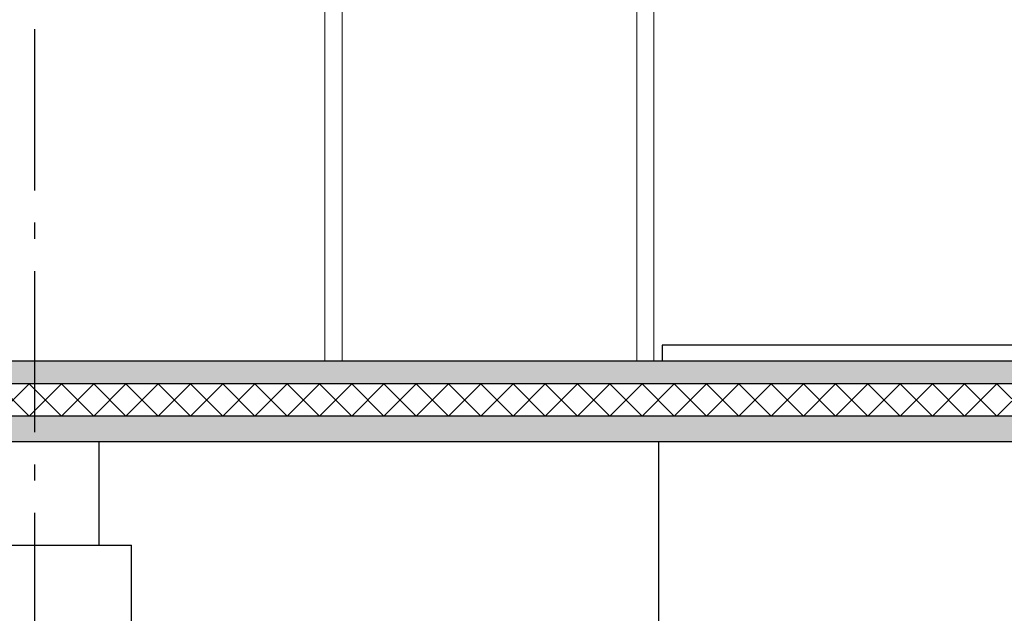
# Model space of a CAD drawing. Header units: millimetres. Extents: x -8544 to 51179, y -2070 to 39312.
# Tile 150 of 165: x 38971 to 42023, y 3038 to 4880. Entities that reach past the tile are written whole.
import ezdxf
from ezdxf.enums import TextEntityAlignment as Align

# ---------------------------------------------------------------- set-up
doc = ezdxf.new("R2010")
doc.units = ezdxf.units.MM
doc.header["$LTSCALE"] = 0.5
doc.header["$MEASUREMENT"] = 0
doc.linetypes.add('Akselinje', pattern=[1500, 1000, -200, 100, -200])
doc.linetypes.add('PLINE', pattern=[0])
for name, color, linetype in [('216- Direkte fundamentering', 7, 'Continuous'), ('252- Gulv på grunn_ bunnplate', 7, 'Continuous'), ('252- Gulv på grunn_ bunnplate (Skravur)', 7, 'Continuous'), ('255- Gulvoverflate(Nye konstruksjoner)', 7, 'Continuous'), ('82-- Modullinjer', 7, 'Continuous')]:
    doc.layers.add(name, color=color, linetype=linetype)
doc.layers.add('244- Vinduer_ dører_ foldevegger(Nye konstruksjoner)', color=7, linetype='Continuous', lineweight=0)
doc.styles.add('GENERATED_STYLE_1', font='arial.ttf')
pattern_1 = [(0, (0, 0), (0, 311.7692), [30, -150]), (0, (90, 155.9), (0, 311.7692), [30, -150]), (60, (0, 0), (-270, 155.8846), [30, -150]), (60, (180, 0), (-270, 155.8846), [30, -150]), (120, (30, 0), (270, 155.8846), [30, -150]), (120, (210, 0), (270, 155.8846), [30, -150]), (0, (0, 30), (0, 60), [0, -60, 0, -90]), (45, (30, 30), (-42.42641, 42.42641), [0, -45, 0, -75])]

# ---------------------------------------------------------------- blocks, each defined once
blk = doc.blocks.new('*X18')
at = {"layer": '252- Gulv på grunn_ bunnplate (Skravur)', "linetype": 'PLINE'}
for p, q in [((38900, 3650), (39000, 3750)), ((39000, 3650), (38900, 3750)), ((39000, 3650), (39100, 3750)), ((39100, 3650), (39000, 3750)), ((39100, 3650), (39200, 3750)), ((39200, 3650), (39100, 3750)), ((39200, 3650), (39300, 3750)), ((39300, 3650), (39200, 3750)), ((39300, 3650), (39400, 3750)), ((39400, 3650), (39300, 3750)), ((39400, 3650), (39500, 3750)), ((39500, 3650), (39400, 3750)), ((39500, 3650), (39600, 3750)), ((39600, 3650), (39500, 3750)), ((39600, 3650), (39700, 3750)), ((39700, 3650), (39600, 3750)), ((39700, 3650), (39800, 3750)), ((39800, 3650), (39700, 3750)), ((39800, 3650), (39900, 3750)), ((39900, 3650), (39800, 3750)), ((39900, 3650), (40000, 3750)), ((40000, 3650), (39900, 3750)), ((40000, 3650), (40100, 3750)), ((40100, 3650), (40000, 3750)), ((40100, 3650), (40200, 3750)), ((40200, 3650), (40100, 3750)), ((40200, 3650), (40300, 3750)), ((40300, 3650), (40200, 3750)), ((40300, 3650), (40400, 3750)), ((40400, 3650), (40300, 3750)), ((40400, 3650), (40500, 3750)), ((40500, 3650), (40400, 3750)), ((40500, 3650), (40600, 3750)), ((40600, 3650), (40500, 3750)), ((40600, 3650), (40700, 3750)), ((40700, 3650), (40600, 3750)), ((40700, 3650), (40800, 3750)), ((40800, 3650), (40700, 3750)), ((40800, 3650), (40900, 3750)), ((40900, 3650), (40800, 3750)), ((40900, 3650), (41000, 3750)), ((41000, 3650), (40900, 3750)), ((41000, 3650), (41100, 3750)), ((41100, 3650), (41000, 3750)), ((41100, 3650), (41200, 3750)), ((41200, 3650), (41100, 3750)), ((41200, 3650), (41300, 3750)), ((41300, 3650), (41200, 3750)), ((41300, 3650), (41400, 3750)), ((41400, 3650), (41300, 3750)), ((41400, 3650), (41500, 3750)), ((41500, 3650), (41400, 3750)), ((41500, 3650), (41600, 3750)), ((41600, 3650), (41500, 3750)), ((41600, 3650), (41700, 3750)), ((41700, 3650), (41600, 3750)), ((41700, 3650), (41800, 3750)), ((41800, 3650), (41700, 3750)), ((41800, 3650), (41900, 3750)), ((41900, 3650), (41800, 3750)), ((41900, 3650), (42000, 3750)), ((42000, 3650), (41900, 3750)), ((42000, 3650), (42100, 3750)), ((42100, 3650), (42000, 3750))]:
    blk.add_line(p, q, dxfattribs=at)
blk = doc.blocks.new('Standard grid marker[6]', base_point=(39016.9, 12550))
at = {"layer": '82-- Modullinjer', "linetype": 'Akselinje'}
blk.add_line((39016.9, 12350), (39016.9, 1550), dxfattribs=at)
at = {"layer": '82-- Modullinjer', "style": 'GENERATED_STYLE_1'}
for tag, p in [('AC_MarkerText_1_0', (39016.9, 12887.5)), ('AC_MarkerText_1_1', (39016.9, 1187.5))]:
    blk.add_attdef(tag, text='', height=175, rotation=360, dxfattribs=at).set_placement(p, align=Align.TOP_CENTER)

msp = doc.modelspace()

# ---------------------------------------------------------------- hatches: boundary and pattern name
at = {"layer": '252- Gulv på grunn_ bunnplate (Skravur)', "linetype": 'Continuous'}
h = msp.add_hatch(dxfattribs=at)
h.set_pattern_fill('Betong_strukturell', color=256, style=0, pattern_type=2)
h.set_pattern_definition(pattern_1)
h.paths.add_polyline_path([(12116.9, 3750), (43797.4, 3750), (43797.4, 3820), (12116.9, 3820)])
h = msp.add_hatch(dxfattribs=at)
h.set_pattern_fill('Betong_strukturell', color=256, style=0, pattern_type=2)
h.set_pattern_definition(pattern_1)
h.paths.add_polyline_path([(25966.9, 3650), (25966.9, 3570), (43886.9, 3570), (43886.9, 3650)])

# ---------------------------------------------------------------- linework, layer by layer
at = {"layer": '216- Direkte fundamentering', "linetype": 'PLINE'}
for p, q in [((39216.9, 3250), (39216.9, 3570)), ((40951.9, 2650), (40951.9, 3570)), ((38716.9, 3250), (39316.9, 3250)), ((39316.9, 2950), (39316.9, 3250))]:
    msp.add_line(p, q, dxfattribs=at)
at = {"layer": '244- Vinduer_ dører_ foldevegger(Nye konstruksjoner)', "linetype": 'PLINE'}
for p, q in [((39916.9, 3820), (39916.9, 5930)), ((40936.9, 5930), (40936.9, 3820)), ((39969.9, 5872), (39969.9, 3820)), ((40883.9, 3820), (40883.9, 5872))]:
    msp.add_line(p, q, dxfattribs=at)
at = {"layer": '252- Gulv på grunn_ bunnplate', "linetype": 'PLINE'}
for p, q in [((40961.9, 3820), (31829.4, 3820)), ((43699.4, 3820), (40961.9, 3820)), ((43797.4, 3750), (25966.9, 3750)), ((43811.9, 3650), (25966.9, 3650)), ((43886.9, 3570), (12166.9, 3570))]:
    msp.add_line(p, q, dxfattribs=at)
at = {"layer": '255- Gulvoverflate(Nye konstruksjoner)', "linetype": 'PLINE'}
for p, q in [((40961.9, 3870), (40961.9, 3820)), ((43699.4, 3870), (40961.9, 3870))]:
    msp.add_line(p, q, dxfattribs=at)

# ---------------------------------------------------------------- block references
at = {"layer": '252- Gulv på grunn_ bunnplate'}
msp.add_blockref('*X18', (0, 0), dxfattribs=at)
at = {"layer": '82-- Modullinjer', "linetype": 'PLINE'}
msp.add_blockref('Standard grid marker[6]', (39016.9, 12550), dxfattribs=at)

doc.saveas('drawing.dxf')
